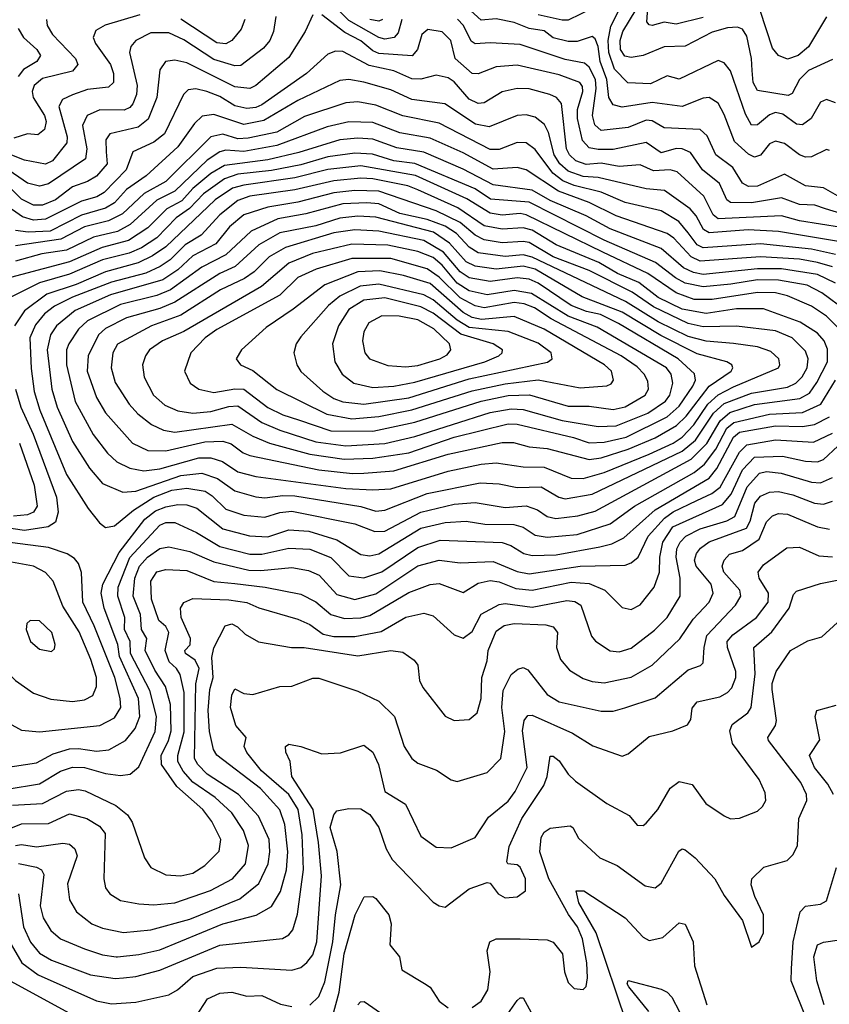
# Model space of a CAD drawing. Extents: x 1308313 to 1441400, y 959662 to 1036319.
# Tile 22 of 256: x 1338779 to 1341475, y 973207 to 976484. Entities that reach past the tile are written whole.
import ezdxf

# ---------------------------------------------------------------- set-up
doc = ezdxf.new("R2010")
doc.units = 0

msp = doc.modelspace()

# ---------------------------------------------------------------- linework, layer by layer
at = {"layer": '0CON10XD'}
for points in [[(1341055, 976491.7), (1340965, 976470), (1340925, 976475.7), (1340885, 976465.2), (1340875, 976466.8), (1340866.9, 976476.9), (1340874.7, 976585.4)], [(1341475, 976048.5), (1341465, 976051.8), (1341415, 976028.2), (1341395, 976026.4), (1341375, 976034.2), (1341325, 976072.1), (1341295, 976080.5), (1341275, 976070.9), (1341245, 976033.2), (1341225, 976026.4), (1341205, 976037), (1341159.2, 976079.2), (1341125, 976168.9), (1341105, 976206.2), (1341075, 976225.9), (1341055, 976223.6), (1340985, 976195.6), (1340885, 976209.3), (1340785, 976192.9), (1340755, 976201.1), (1340740, 976225), (1340733.4, 976285), (1340711.8, 976345), (1340704.9, 976395), (1340695, 976421.1), (1340685, 976428.4), (1340635, 976411.4), (1340605, 976411.6), (1340555, 976423.8), (1340525, 976446.8), (1340475, 976455.4), (1340425, 976475.2), (1340365, 976487.1), (1340315, 976482.3), (1340245, 976546)], [(1341495, 976207.7), (1341465, 976218.4), (1341445, 976209.6), (1341413.6, 976155), (1341385, 976134.7), (1341365, 976137.1), (1341319.5, 976169.5), (1341295, 976176), (1341275, 976167.8), (1341235, 976134.3), (1341215, 976133.4), (1341195, 976170), (1341145, 976314.5), (1341125, 976341.2), (1341105, 976348.9), (1340975, 976286.5), (1340935, 976297.8), (1340878.8, 976271.2), (1340803.9, 976273.9), (1340759.8, 976319.8), (1340739.9, 976375), (1340738.5, 976415), (1340747.2, 976462.8), (1340783.8, 976535)], [(1339631.4, 976495), (1339624.2, 976445), (1339611.4, 976415), (1339590.6, 976389.4), (1339515, 976331.6), (1339495, 976331.1), (1339425, 976352), (1339325, 976417.7), (1339275, 976440.9), (1339215, 976440.8), (1339165, 976415.3), (1339149.4, 976395), (1339144.2, 976375), (1339169.7, 976265), (1339168, 976235), (1339155.7, 976204.3), (1339145, 976191.7), (1339126.3, 976183.7), (1339046.1, 976183.9), (1339004, 976165), (1338987.5, 976132.5), (1339002.5, 976055), (1338998.3, 976021.7), (1338875, 975938.5), (1338845, 975929.8), (1338805, 975939.7), (1338637.8, 976055)], [(1339755, 976500.8), (1339729.4, 976445), (1339675, 976358.4), (1339565, 976265.2), (1339545, 976255.2), (1339495, 976260.8), (1339335, 976340.9), (1339295, 976350.2), (1339264.8, 976345.2), (1339245, 976318), (1339235.5, 976225), (1339206.3, 976153.7), (1339173.6, 976126.4), (1339079.2, 976105), (1339066, 976084), (1339066.9, 976045), (1339070, 976005), (1339035, 975964), (1339005, 975945.8), (1338955, 975928.4), (1338898.1, 975885), (1338855, 975867.1), (1338825, 975866.9), (1338785, 975886.9), (1338705, 975965.6)], [(1339179.2, 976500.8), (1339063.7, 976466.3), (1339032, 976448), (1339023.8, 976425), (1339031.1, 976405), (1339081.2, 976335), (1339091, 976305), (1339090.9, 976275), (1339075, 976260), (1339005, 976252.5), (1338954.6, 976234.6), (1338921.8, 976218.2), (1338909.3, 976195), (1338936.5, 976095), (1338935.8, 976074.2), (1338888.4, 976015), (1338865, 976003.3), (1338795, 976016.3), (1338725, 976045.1)], [(1341575, 975819.9), (1341462.3, 975855), (1341426.6, 975866.6), (1341375, 975869), (1341315, 975891), (1341215, 975874.7), (1341145, 975876.4), (1341132.8, 975885), (1341108.6, 975938.6), (1341052, 975985), (1341011.8, 976041.8), (1340985, 976054.8), (1340964.2, 976055.8), (1340915, 976041.1), (1340865, 976075.2), (1340755, 976052.8), (1340705, 976051.9), (1340675, 976057.9), (1340652.4, 976082.4), (1340635.6, 976155), (1340636, 976185), (1340653.4, 976245), (1340652.2, 976262.2), (1340644.1, 976275), (1340575, 976300.5), (1340435, 976332.6), (1340365, 976327.3), (1340305, 976304.2), (1340285, 976305.2), (1340228.4, 976355), (1340214.8, 976415), (1340185, 976444.2), (1340138.1, 976451.9), (1340118, 976435), (1340103.3, 976385), (1340085.8, 976364.2), (1339975, 976371.7), (1339955, 976380.3), (1339915, 976414.3), (1339861.7, 976441.7), (1339785, 976500.7)], [(1340050.8, 976485), (1340039.3, 976440.7), (1340026.1, 976425), (1339995, 976420), (1339975, 976424.6), (1339875, 976481.2), (1339841.1, 976515)], [(1340686.9, 976523.1), (1340605, 976483.1), (1340585, 976482.6), (1340505, 976500.9)], [(1341485, 976351.6), (1341405, 976314.8), (1341375.2, 976285), (1341351.2, 976238.8), (1341337.8, 976232.2), (1341235, 976248.2), (1341220.7, 976275), (1341217.9, 976315), (1341216, 976355), (1341199.8, 976429.8), (1341185, 976452.9), (1341169.3, 976459.2), (1341135, 976457.6), (1341085, 976442.9), (1340995, 976396), (1340925, 976394.1), (1340855, 976365.3), (1340815, 976358.3), (1340793.4, 976363.4), (1340779.2, 976385), (1340777.7, 976415), (1340787.1, 976445), (1340831.5, 976518.5)], [(1341465, 976493.5), (1341405.4, 976394.6), (1341370.8, 976365), (1341335, 976352.7), (1341305, 976365.4), (1341285, 976389.1), (1341244.3, 976515)], [(1338868, 976485), (1338870, 976465), (1338888.2, 976435), (1338964.7, 976355), (1338972.8, 976335), (1338955, 976312.9), (1338855, 976288.3), (1338826.8, 976265), (1338820, 976245), (1338823.5, 976225), (1338861.1, 976165), (1338867.2, 976145), (1338860.9, 976119.1), (1338839.4, 976100.6), (1338805, 976104.8), (1338759.7, 976090.3)], [(1339528.8, 976485), (1339516.6, 976453.4), (1339485, 976414.7), (1339465, 976404), (1339435, 976407.5), (1339315, 976485.7)], [(1339986.5, 976485), (1339975, 976479.7), (1339945, 976484.7)], [(1341525, 975884.9), (1341455, 975925.2), (1341395, 975931.5), (1341325, 975970), (1341235, 975929.8), (1341205, 975929), (1341185, 975940), (1341152.8, 975992.8), (1341097, 976035), (1341068.3, 976098.3), (1341045, 976118.8), (1340925, 976124.4), (1340885, 976147.3), (1340865, 976150), (1340805, 976125.2), (1340715.2, 976115.2), (1340694.3, 976134.3), (1340685.7, 976165), (1340698.5, 976255), (1340696.2, 976285), (1340675, 976326.7), (1340659.8, 976339.8), (1340595, 976351.5), (1340445, 976401.7), (1340345, 976407.1), (1340295, 976403.5), (1340282.5, 976412.5), (1340256.7, 976465), (1340236.4, 976486.4)], [(1338773.6, 976455), (1338791.4, 976425), (1338835.8, 976385), (1338848.2, 976365), (1338836, 976345), (1338791.8, 976318.2), (1338773.6, 976295)], [(1341515, 975793.2), (1341375, 975815.1), (1341315, 975831.6), (1341105, 975821.7), (1341087.9, 975835), (1341056.9, 975896.9), (1340967.7, 975977.7), (1340945, 975984.1), (1340889.1, 975980.9), (1340845, 976001), (1340775, 975996.1), (1340715, 976006.3), (1340665, 976002.5), (1340631, 976015), (1340610, 976035), (1340599.7, 976055), (1340582.4, 976205), (1340566.2, 976225), (1340544.4, 976235), (1340475, 976254.4), (1340435, 976255.6), (1340385, 976243.8), (1340325, 976207.3), (1340305, 976205.2), (1340275, 976219.8), (1340225, 976278.1), (1340205, 976290.7), (1340165, 976300), (1340115, 976286), (1340085, 976287.6), (1340024.4, 976314.4), (1339942.1, 976332.1), (1339855, 976378.4), (1339830.7, 976379.3), (1339805, 976369.7), (1339733.4, 976305), (1339585, 976201.3), (1339565, 976191.8), (1339535, 976188.3), (1339495, 976197.5), (1339445, 976229.2), (1339401.5, 976245), (1339365, 976254.8), (1339339.3, 976250.7), (1339324.1, 976235), (1339261.4, 976105), (1339225, 976076.7), (1339155.2, 976044.8), (1339133.5, 975985), (1339060.4, 975909.6), (1339035.8, 975894.2), (1338985, 975880.8), (1338865, 975820.7), (1338825, 975817.6), (1338788.1, 975828.1), (1338729.7, 975869.7)], [(1341505, 975745.6), (1341305, 975779.3), (1341204.9, 975785.1), (1341074.5, 975774.5), (1341055.9, 975785.9), (1341031.3, 975831.3), (1341010.9, 975855), (1340926.1, 975916.1), (1340865, 975921.3), (1340705, 975959.5), (1340655, 975962.4), (1340605, 975980.6), (1340577, 976005), (1340558, 976035), (1340539, 976109), (1340526.5, 976135), (1340495, 976160), (1340465, 976167.5), (1340435, 976165.7), (1340342.5, 976127.5), (1340296.5, 976136.5), (1340194.9, 976204.8), (1340085, 976219.2), (1340015, 976250.5), (1339925, 976276.5), (1339875, 976285.2), (1339845, 976281.7), (1339705, 976215.8), (1339591.6, 976148.4), (1339525, 976135.1), (1339425, 976169), (1339386.8, 976163.2), (1339360.6, 976139.4), (1339305, 976061.6), (1339199.6, 975965), (1339135, 975919.5), (1339095, 975874.6), (1339065, 975856.5), (1338985, 975833.6), (1338879.8, 975780.2), (1338807, 975777), (1338765, 975782.7)], [(1341495, 975702.4), (1341415, 975720.3), (1341245, 975738.4), (1341055, 975725.4), (1341035, 975735.2), (1341005.1, 975775), (1340973.1, 975813.1), (1340915, 975847.9), (1340795, 975876.1), (1340715, 975910), (1340625, 975932), (1340587.7, 975947.7), (1340553.6, 975973.6), (1340495, 976052.3), (1340465, 976074.8), (1340435, 976076), (1340375, 976052.8), (1340345, 976052.8), (1340175, 976139.7), (1340055, 976164.8), (1339965, 976199.7), (1339905, 976210.7), (1339865, 976208.1), (1339727.4, 976162.6), (1339635, 976109.9), (1339539.7, 976089.7), (1339505, 976088), (1339455, 976103.4), (1339415.8, 976094.2), (1339265, 975945.8), (1339193.8, 975906.2), (1339121.5, 975838.5), (1339075, 975815.1), (1338994.8, 975795.2), (1338916.3, 975753.7), (1338765, 975731.9)], [(1341485, 975661.3), (1341435, 975676.7), (1341375, 975687.8), (1341245, 975695.3), (1341045, 975680.1), (1341014.8, 975695), (1340956.8, 975756.8), (1340935, 975772.3), (1340765, 975832), (1340675.4, 975875.4), (1340573.2, 975913.2), (1340465.1, 975985.1), (1340435, 975991.9), (1340355, 975987), (1340255, 976041.1), (1340145, 976090.1), (1340045, 976107.6), (1339955, 976141.9), (1339875, 976144.2), (1339802.2, 976127.8), (1339635, 976065.1), (1339525, 976045.3), (1339465, 976049.8), (1339444.9, 976045.1), (1339403.3, 976016.7), (1339295, 975914.1), (1339235.8, 975884.2), (1339146.8, 975803.2), (1339105, 975779.5), (1339025, 975760.9), (1338995, 975746.4), (1338935, 975717.1), (1338852.5, 975705), (1338765, 975681.1)], [(1341495, 975607), (1341435, 975635.7), (1341315.1, 975655.1), (1341235.3, 975654.7), (1341055, 975636.3), (1341022.5, 975642.5), (1340988.5, 975658.5), (1340915, 975723.2), (1340745, 975787.9), (1340665, 975831.6), (1340545, 975882.6), (1340485, 975917), (1340355, 975934.4), (1340255, 975987.4), (1340125, 976043.9), (1340035, 976057.8), (1339955, 976086.4), (1339905, 976089.9), (1339845, 976084.3), (1339707.9, 976042.1), (1339605, 976018.2), (1339461, 975999), (1339415, 975972.3), (1339355, 975922.7), (1339318.3, 975881.7), (1339268.8, 975855), (1339205, 975791.2), (1339141, 975749), (1339053.7, 975726.3), (1338945, 975678.6), (1338696.7, 975613.3)], [(1341530.2, 975515), (1341449.5, 975575), (1341400.9, 975600.9), (1341305, 975617.3), (1341235, 975618.7), (1341146.4, 975603.6), (1341055, 975595.1), (1340995, 975607.4), (1340962, 975625), (1340896.2, 975676.2), (1340725, 975750.9), (1340475, 975876.6), (1340346.6, 975886.6), (1340295, 975921), (1340095, 976006.1), (1340024.9, 976015.1), (1339953.4, 976036.5), (1339895, 976040.5), (1339805, 976027.4), (1339715, 976001), (1339617, 975982.9), (1339505, 975970), (1339460.2, 975955), (1339391.3, 975905), (1339344.4, 975855.6), (1339300, 975825), (1339235, 975758), (1339184, 975725), (1339143.2, 975706.8), (1339055, 975684.9), (1338945, 975637), (1338845, 975608), (1338742.9, 975557.1)], [(1341506.1, 975456.1), (1341465, 975497.3), (1341415, 975531.1), (1341335.4, 975565), (1341295, 975575.1), (1341235, 975576.5), (1341085, 975553.2), (1341025, 975553.4), (1340965, 975575.6), (1340870, 975640), (1340721, 975711), (1340465.1, 975835.1), (1340445, 975839), (1340385, 975833.5), (1340345, 975839.9), (1340267.9, 975887.9), (1340096.2, 975966.2), (1339915, 975997.8), (1339805, 975985.9), (1339695, 975958.4), (1339525, 975933.9), (1339486.9, 975923.1), (1339429.8, 975885), (1339265, 975727.9), (1339221.1, 975698.9), (1339172.9, 975675), (1339065, 975645.1), (1338967, 975603), (1338869.2, 975570.8), (1338794.3, 975515.7), (1338761.3, 975465)], [(1339961, 974781), (1339995, 974781.8), (1340115, 974844.9), (1340225, 974871.7), (1340295, 974877.4), (1340395, 974860.1), (1340465.7, 974865.7), (1340502.8, 974852.8), (1340535, 974830.9), (1340564.2, 974824.2), (1340637.1, 974832.9), (1340695, 974848.3), (1341015, 975021.1), (1341066.6, 975073.4), (1341111.1, 975148.9), (1341143.5, 975176.5), (1341225, 975203.3), (1341376.8, 975223.2), (1341408.3, 975241.7), (1341433.3, 975276.7), (1341468.6, 975345), (1341468, 975388), (1341457.4, 975415), (1341435, 975441.4), (1341377.9, 975477.9), (1341255, 975522.2), (1341165, 975522.1), (1341065, 975506.9), (1340985, 975521.2), (1340905, 975559.9), (1340839.9, 975609.9), (1340769.8, 975639.8), (1340706.7, 975676.7), (1340565.3, 975735), (1340485, 975783.6), (1340455, 975791.9), (1340385, 975787.4), (1340325, 975798), (1340238, 975858), (1340105, 975917.7), (1340071.5, 975931.5), (1339954.9, 975954.9), (1339915, 975956.9), (1339825, 975948.1), (1339695, 975917.8), (1339545, 975896.6), (1339505, 975883), (1339444.8, 975835), (1339383.2, 975766.8), (1339330.3, 975735), (1339279.7, 975685), (1339247.1, 975662.9), (1339199.3, 975640.7), (1339085, 975610.5), (1338955, 975560.5), (1338895, 975531), (1338861, 975505), (1338831.1, 975468.9), (1338812.7, 975425), (1338816.8, 975323.2), (1338827.3, 975247.3), (1338845.8, 975185), (1338935, 974970.4), (1339007.1, 974857.1), (1339045, 974809.4), (1339065, 974794.4), (1339095, 974799.6), (1339158, 974852), (1339225, 974895.3), (1339285, 974917.8), (1339335, 974924.9), (1339396.1, 974915), (1339419.9, 974899.9), (1339465.1, 974855.1), (1339525.4, 974835.4), (1339595, 974828.4), (1339645, 974844), (1339685, 974848.5), (1339895, 974806.2), (1339961, 974781)], [(1339965, 974848.3), (1339995, 974852.3), (1340135, 974907.7), (1340312.2, 974942.2), (1340375, 974939.5), (1340435, 974927.7), (1340515, 974929.3), (1340573.8, 974895), (1340595, 974889.3), (1340685, 974905.1), (1340985, 975048.4), (1341028.5, 975085), (1341089.1, 975175), (1341125, 975206.3), (1341215, 975240.9), (1341335, 975261.7), (1341362.6, 975275), (1341384.5, 975295.5), (1341401, 975325), (1341404.5, 975355), (1341395, 975381.3), (1341350.6, 975425), (1341295, 975449.1), (1341165, 975464.5), (1341055, 975461.8), (1341005, 975472.6), (1340889.1, 975529.1), (1340817.8, 975577.8), (1340675, 975649.5), (1340555, 975695.3), (1340475, 975742.2), (1340455, 975746), (1340385, 975741.2), (1340325, 975751.5), (1340295, 975766.8), (1340245, 975809.7), (1340165, 975848.7), (1339975, 975913.5), (1339894.5, 975915.5), (1339825, 975907.9), (1339705, 975877.3), (1339605, 975860.6), (1339525.4, 975835), (1339477.5, 975795), (1339432.1, 975737.9), (1339355, 975697.9), (1339305, 975652), (1339255, 975618.6), (1339081.4, 975568.6), (1338963.8, 975516.2), (1338901.1, 975465), (1338881.5, 975435), (1338870.4, 975385), (1338885.5, 975255), (1338903.9, 975195), (1338955, 975080), (1339011.8, 974991.8), (1339055, 974940.9), (1339122, 974912), (1339165, 974915.2), (1339315, 974967.3), (1339385, 974975.1), (1339437.4, 974957.4), (1339495, 974916.5), (1339565, 974895.9), (1339595, 974892.5), (1339655, 974900.7), (1339695, 974899.1), (1339914.4, 974864.4), (1339965, 974848.3)], [(1339955, 974919.2), (1340015, 974923.3), (1340205, 974981.4), (1340314.9, 975005.1), (1340365, 975009.5), (1340455.5, 974995.5), (1340525, 974994.5), (1340615, 974958.4), (1340655, 974957.3), (1340725, 974977.3), (1340875, 975038.2), (1340955.1, 975074.9), (1340984.2, 975095), (1341023.7, 975136.3), (1341070.3, 975205), (1341105, 975235.4), (1341155, 975262.2), (1341305.3, 975325), (1341310, 975335), (1341306.4, 975355), (1341280.3, 975380.3), (1341234.9, 975394.9), (1341155, 975406.2), (1341065, 975414.6), (1341005, 975430), (1340905, 975479.2), (1340795.8, 975545.8), (1340485, 975694.2), (1340455, 975701.8), (1340395, 975696.6), (1340305, 975708.2), (1340275, 975726.8), (1340233.1, 975773.1), (1340195, 975797), (1340135, 975819.8), (1340045, 975839.3), (1339975, 975871.2), (1339935, 975875.3), (1339855, 975871.3), (1339731.8, 975838.2), (1339638.2, 975821.8), (1339549.6, 975780.4), (1339465, 975702), (1339385, 975661), (1339281.3, 975585), (1339235, 975566.2), (1339115, 975536.3), (1339005, 975481.7), (1338975, 975454.7), (1338941.9, 975405), (1338935.2, 975385), (1338934.2, 975335), (1338963.9, 975213.9), (1339023.8, 975103.8), (1339071.6, 975041.6), (1339102.2, 975012.2), (1339145, 974991.5), (1339192.5, 974982.5), (1339245, 974989.7), (1339375, 975026.1), (1339415, 975026.4), (1339454.1, 975014.1), (1339505, 974979), (1339565, 974963.5), (1339865, 974923.8), (1339955, 974919.2)], [(1339886.4, 974973.6), (1339925, 974974.9), (1340025, 974982.2), (1340205, 975038.1), (1340385, 975077.4), (1340422.9, 975077.1), (1340475, 975063), (1340535, 975056.6), (1340675, 975020), (1340715, 975025.9), (1340805, 975054.5), (1340895, 975092), (1340966.1, 975133.9), (1340997.6, 975165), (1341075, 975264.5), (1341147.5, 975315), (1341153.8, 975325), (1341149.5, 975335), (1341133.3, 975345), (1341035, 975371.9), (1340913.5, 975433.5), (1340785, 975510.5), (1340652, 975562), (1340495, 975654.5), (1340455, 975663.8), (1340365, 975653.9), (1340295, 975663.5), (1340265, 975678), (1340210.3, 975740.3), (1340156.7, 975776.7), (1339965, 975826.7), (1339905, 975830.9), (1339845, 975824), (1339765, 975797.8), (1339645.5, 975774.5), (1339575.6, 975735), (1339496.6, 975663.4), (1339445, 975640.1), (1339295, 975544.4), (1339245, 975523.5), (1339135, 975492.1), (1339065, 975456.5), (1339040.8, 975435), (1339006.8, 975365), (1339003.5, 975315), (1339035, 975227.3), (1339065, 975175.4), (1339154, 975075), (1339205, 975050), (1339265, 975049.1), (1339395, 975079.1), (1339455, 975081.2), (1339482.6, 975072.6), (1339522.6, 975042.6), (1339545, 975033.8), (1339775, 974985.8), (1339886.4, 974973.6)], [(1339858.8, 975021.2), (1339955, 975024.9), (1340075, 975042.7), (1340225, 975095.1), (1340405, 975138.9), (1340435, 975137.5), (1340623.3, 975093.3), (1340675, 975075.8), (1340725, 975077.6), (1340798.6, 975095), (1340935, 975162.3), (1340975, 975197.8), (1341019.6, 975265), (1341029.5, 975285), (1341026, 975306), (1340971.6, 975355), (1340772.7, 975472.7), (1340712.7, 975502.7), (1340666.5, 975513.5), (1340615, 975532.8), (1340505, 975607.2), (1340475, 975620.5), (1340435, 975625.5), (1340345, 975613.3), (1340275, 975625.3), (1340245, 975644.9), (1340190.3, 975710.3), (1340125, 975749.5), (1339975, 975780.6), (1339895, 975784.9), (1339825, 975774.6), (1339663.6, 975726.4), (1339609.8, 975695), (1339559.3, 975645), (1339527.4, 975622.6), (1339447.9, 975585), (1339315, 975501.2), (1339218.2, 975465), (1339105, 975404), (1339089.4, 975375), (1339083.9, 975325), (1339096.5, 975276.5), (1339143.8, 975205), (1339172.2, 975172.2), (1339217.3, 975137.3), (1339258, 975118), (1339295, 975111.4), (1339485, 975138.4), (1339555, 975097.8), (1339610.4, 975075), (1339745, 975037.7), (1339858.8, 975021.2)], [(1339865, 975065.6), (1339995, 975074.2), (1340095, 975097.3), (1340345, 975177.3), (1340415, 975189.3), (1340455, 975186.9), (1340585, 975150.5), (1340705, 975129.9), (1340765, 975132.1), (1340870.2, 975175), (1340929.3, 975215), (1340943.8, 975235), (1340953.7, 975275), (1340947.5, 975305), (1340932.7, 975325), (1340701.2, 975461.2), (1340605, 975497.9), (1340482.9, 975572.9), (1340425, 975582.9), (1340335, 975568.5), (1340275, 975582), (1340235, 975607.1), (1340185, 975667.4), (1340155, 975692.3), (1340105, 975712.8), (1340005, 975733.5), (1339885, 975737.1), (1339753.7, 975706.3), (1339675.5, 975674.5), (1339584.1, 975595.9), (1339325, 975446.5), (1339254.6, 975415), (1339211.3, 975385), (1339197.2, 975365), (1339188.2, 975335), (1339193.2, 975295), (1339224.7, 975235), (1339261.7, 975201.7), (1339305, 975182.8), (1339355.2, 975175.2), (1339415, 975180.1), (1339475, 975196.8), (1339505, 975198.9), (1339585, 975143.7), (1339645, 975117.6), (1339765, 975079.2), (1339865, 975065.6)], [(1339955, 975114.2), (1340094.5, 975144.5), (1340315, 975214.9), (1340405, 975233.2), (1340475.9, 975235.9), (1340605, 975197.6), (1340675, 975198.2), (1340755, 975186.6), (1340795, 975196.2), (1340861.1, 975235), (1340872.9, 975255), (1340870.8, 975280.8), (1340858.6, 975305), (1340835, 975328.8), (1340781.1, 975365), (1340548.2, 975488.2), (1340492.7, 975525), (1340458.7, 975538.7), (1340425, 975542.9), (1340325.1, 975525.1), (1340295, 975531.5), (1340245, 975558.1), (1340175, 975627.4), (1340135, 975655.4), (1340015, 975689.4), (1339885, 975689.8), (1339765.5, 975654.5), (1339705, 975626.2), (1339645, 975566.9), (1339435, 975452.9), (1339396.9, 975425), (1339348.9, 975375), (1339327.5, 975315), (1339346.5, 975275), (1339375.7, 975255), (1339425, 975243.7), (1339495, 975256), (1339525, 975254.8), (1339605, 975193.5), (1339655, 975169.3), (1339707.3, 975152.7), (1339815, 975115.4), (1339955, 975114.2)], [(1339885, 975156), (1339975, 975163.2), (1340084.4, 975185.6), (1340285, 975249.5), (1340395, 975272.5), (1340505, 975285.1), (1340645, 975259), (1340733.9, 975266.1), (1340748.1, 975271.9), (1340756, 975285), (1340749.5, 975315), (1340726.5, 975335), (1340525, 975454.2), (1340425, 975496.8), (1340316.3, 975486.3), (1340285, 975492.7), (1340255, 975510.1), (1340145, 975606), (1340057.3, 975632.7), (1339978, 975648), (1339905, 975645.1), (1339795, 975601.7), (1339689.7, 975520.3), (1339599.9, 975460.1), (1339517.5, 975385), (1339500, 975355), (1339514.2, 975335), (1339555, 975317.2), (1339635, 975253.5), (1339801.3, 975171.3), (1339885, 975156)], [(1339925, 975204.6), (1340074, 975226), (1340275, 975288.7), (1340536.1, 975343.9), (1340552.1, 975355), (1340548, 975375), (1340505, 975407.2), (1340405, 975446.9), (1340275, 975459.7), (1340235, 975483.9), (1340155, 975551.9), (1340125, 975568.5), (1339975, 975604.5), (1339912.6, 975597.4), (1339845, 975563.9), (1339807.3, 975532.7), (1339715, 975428.5), (1339699.4, 975405), (1339691.1, 975375), (1339701.2, 975335), (1339715, 975312.9), (1339787.7, 975247.7), (1339825, 975223.3), (1339855, 975212.4), (1339925, 975204.6)], [(1339955, 975260.3), (1340025, 975264.6), (1340095, 975277.6), (1340327.1, 975345), (1340373.8, 975365), (1340385.5, 975375), (1340386.7, 975385), (1340355.5, 975405), (1340247.7, 975437.7), (1340155, 975507.9), (1340115, 975529.1), (1339995, 975558.3), (1339925, 975551), (1339875, 975519.8), (1339840, 975465), (1339820, 975405), (1339828.4, 975345), (1339852.2, 975305), (1339891.1, 975275), (1339955, 975260.3)], [(1340065, 975328.9), (1340105, 975333.2), (1340178.2, 975355), (1340201.6, 975368.4), (1340214.7, 975385), (1340209.5, 975405), (1340158, 975455), (1340105, 975485.7), (1340042, 975498), (1339985, 975499), (1339941.1, 975475), (1339924.7, 975445), (1339920, 975415), (1339927.5, 975375), (1339943.6, 975355), (1340005, 975333.3), (1340065, 975328.9)], [(1338725, 973993.8), (1338835, 974010.6), (1338889.8, 974040.2), (1338945, 974057), (1338975, 974058.7), (1339035, 974049.8), (1339075.9, 974054.1), (1339131.6, 974085), (1339163, 974125), (1339178.4, 974165), (1339174.5, 974225), (1339111.4, 974365), (1339105.3, 974405), (1339060.1, 974525), (1339049.6, 974575), (1339056.2, 974605), (1339109.6, 974710.4), (1339195, 974822.3), (1339231, 974849), (1339265, 974863), (1339305, 974870.9), (1339335, 974869), (1339368.5, 974858.5), (1339455, 974789.2), (1339544.1, 974765.9), (1339605, 974763.1), (1339675, 974786.7), (1339741.9, 974781.9), (1339835, 974753.3), (1339915, 974704.2), (1339945, 974699.4), (1339975, 974705.9), (1340115, 974791.4), (1340195, 974810.3), (1340265, 974814.8), (1340327.5, 974805), (1340424.3, 974804.3), (1340455, 974794.8), (1340495, 974768.9), (1340535, 974762), (1340635, 974771), (1340745, 974806.5), (1340826.2, 974865), (1341025, 974977.2), (1341059, 975005), (1341096.3, 975055), (1341133, 975125), (1341156.7, 975143.3), (1341275, 975171.5), (1341385, 975177), (1341445.8, 975204.2), (1341495.5, 975285)], [(1338765.1, 975255), (1338782.1, 975195), (1338823.6, 975105), (1338901.3, 974895), (1338906.8, 974845), (1338898, 974812), (1338873.3, 974796.7), (1338795, 974783.7), (1338665, 974802.6)], [(1338737.3, 973922.7), (1338845, 973941), (1338915, 973982.9), (1338955, 973995.8), (1338995, 973995.2), (1339065, 973975.2), (1339115, 973968.1), (1339146.5, 973973.5), (1339175, 973997.3), (1339229.7, 974115), (1339234.6, 974165), (1339212, 974252), (1339148.3, 974375), (1339146.3, 974415), (1339127.3, 974455), (1339129.1, 974495), (1339105.9, 974565), (1339106.9, 974595), (1339145.4, 974694.6), (1339245, 974802.3), (1339265, 974810.7), (1339295, 974810.2), (1339367.2, 974777.2), (1339445, 974730.3), (1339545, 974705.1), (1339585, 974705.1), (1339675, 974725.5), (1339745, 974721.6), (1339815, 974694.4), (1339875, 974633.5), (1339925, 974626.4), (1339985, 974646.1), (1340105, 974727.2), (1340178.4, 974751.6), (1340385, 974744.5), (1340414.6, 974734.6), (1340457.3, 974707.3), (1340485, 974701.1), (1340565, 974702.6), (1340710.8, 974729.2), (1340750.2, 974739.8), (1340790.4, 974759.6), (1340895, 974853.2), (1341075, 974958.4), (1341099.6, 974990.4), (1341155, 975094.8), (1341175, 975111.3), (1341295, 975132.3), (1341385, 975130), (1341425, 975137.2), (1341475, 975162)], [(1339315, 973634.8), (1339355, 973643.8), (1339395, 973669.2), (1339442.9, 973717.1), (1339448.2, 973755), (1339418.6, 973815), (1339389, 973855), (1339302, 973932), (1339250.8, 974005), (1339249.5, 974035), (1339274.6, 974085), (1339283, 974117), (1339281.1, 974205), (1339264, 974265), (1339229, 974319), (1339197, 974385), (1339202.2, 974425), (1339184.4, 974455), (1339180.6, 974505), (1339157.2, 974565), (1339162.3, 974625), (1339178, 974665), (1339204.1, 974695), (1339245, 974723.7), (1339275, 974729.8), (1339345, 974714.5), (1339425, 974679.3), (1339541.7, 974651.7), (1339581.3, 974651.3), (1339685, 974660.5), (1339740.7, 974650.7), (1339776.5, 974635), (1339835, 974571.5), (1339895, 974554.8), (1339965, 974573), (1340105, 974666.5), (1340175, 974685.8), (1340245.9, 974675.9), (1340355, 974680.5), (1340435, 974647.3), (1340475, 974639.4), (1340645, 974665.4), (1340795, 974669.2), (1340815, 974675.9), (1340838.4, 974695), (1340871.8, 974765), (1340925.4, 974825), (1340955, 974845.7), (1341033.9, 974883.9), (1341082.9, 974907.1), (1341111.3, 974928.7), (1341175, 975045.2), (1341200.4, 975069.6), (1341295, 975086.4), (1341421.6, 975078.4), (1341485, 975107.8)], [(1338777.7, 975075), (1338826.6, 974935), (1338836.8, 974865), (1338824.4, 974845.6), (1338805, 974835.8), (1338758.7, 974831.3)], [(1339225, 973537.7), (1339295, 973544.4), (1339414.3, 973585.7), (1339487.6, 973625), (1339530.6, 973675), (1339540.6, 973735), (1339523.5, 973785), (1339485, 973844.3), (1339430.2, 973895), (1339355, 973946.8), (1339323, 973983), (1339305.4, 974015), (1339305.1, 974035), (1339326.1, 974113.9), (1339326.3, 974245), (1339312.8, 974305), (1339301.3, 974325), (1339276.8, 974346.8), (1339263.5, 974385), (1339275.2, 974445), (1339265.2, 974465), (1339242, 974485), (1339218.2, 974555), (1339215.5, 974615), (1339235, 974646), (1339265, 974654.4), (1339335, 974651), (1339425, 974614.8), (1339495, 974607.3), (1339596, 974596), (1339715, 974572.6), (1339765, 974547.1), (1339815, 974504.8), (1339860.7, 974490.7), (1339915, 974493.4), (1339945, 974501.6), (1340075, 974578), (1340145, 974604.8), (1340175, 974607.5), (1340255, 974578.2), (1340305, 974608.3), (1340345, 974618.2), (1340375, 974612.9), (1340430.9, 974590.9), (1340485, 974585.4), (1340615, 974612.2), (1340675, 974607.7), (1340727.5, 974585), (1340785, 974527.5), (1340815, 974521.1), (1340845, 974536.7), (1340891.9, 974595), (1340909, 974645), (1340910.6, 974695), (1340920.7, 974745), (1340954, 974796), (1341119.4, 974870.6), (1341147.8, 974905), (1341185, 974986), (1341225, 975027.7), (1341318.5, 975031.5), (1341395, 975014.5), (1341435, 975012.3), (1341455, 975020.2), (1341503.3, 975065)], [(1339125, 973445.7), (1339215, 973454.4), (1339345, 973490.3), (1339512.1, 973557.9), (1339575, 973608.8), (1339606.1, 973675), (1339611.8, 973715), (1339609.2, 973755), (1339573.7, 973833.7), (1339507.1, 973905), (1339403.5, 973973.5), (1339372.4, 974005), (1339361.2, 974025), (1339365.8, 974274.2), (1339376.8, 974325), (1339363, 974353), (1339331.2, 974375), (1339328.8, 974385), (1339346.4, 974403.6), (1339347.9, 974425), (1339316.1, 974495), (1339314.6, 974525), (1339325.9, 974544.1), (1339355, 974557.5), (1339475, 974553.7), (1339534.6, 974544.6), (1339575, 974526.5), (1339705, 974488.7), (1339745, 974470.7), (1339788.9, 974438.9), (1339825, 974430.7), (1339895, 974431.4), (1339981.9, 974448.1), (1340065, 974495.2), (1340125, 974508.8), (1340155, 974500), (1340225, 974436.5), (1340255, 974425.4), (1340285, 974447.7), (1340314.9, 974505.1), (1340375, 974537.4), (1340395, 974541), (1340485, 974528.6), (1340600.8, 974550.8), (1340627.5, 974547.5), (1340646.7, 974535), (1340682.3, 974432.3), (1340696.2, 974416.2), (1340745, 974383.2), (1340775, 974380.6), (1340815, 974392.6), (1340892.5, 974452.5), (1340934.2, 974495), (1340977.7, 974565), (1340977.9, 974625), (1340964.3, 974695.7), (1340967.4, 974722.6), (1340977.5, 974745), (1340996.9, 974765), (1341045, 974789.9), (1341133.6, 974816.4), (1341159.7, 974830.3), (1341200.6, 974929.4), (1341242.1, 974975), (1341265, 974980), (1341314.4, 974974.4), (1341415, 974944.5), (1341445, 974942.3), (1341485, 974960)], [(1339105, 973364.8), (1339175, 973372.3), (1339245, 973387.9), (1339455, 973474.5), (1339566, 973504), (1339617.5, 973532.5), (1339647.1, 973582.9), (1339666.9, 973655), (1339671.2, 973715), (1339661.2, 973805), (1339645, 973854.6), (1339580.7, 973925), (1339435, 974035.8), (1339424.6, 974054.6), (1339410.7, 974115), (1339406.6, 974185), (1339411.7, 974255), (1339423.1, 974295), (1339418.7, 974361.3), (1339425, 974393.3), (1339462.7, 974467.3), (1339485, 974473.5), (1339503.5, 974463.5), (1339529.5, 974439.5), (1339573.9, 974413.9), (1339684.2, 974394.2), (1339725.8, 974394.2), (1339905, 974366.8), (1340015, 974384.7), (1340055, 974379.5), (1340092.4, 974352.4), (1340105, 974335.8), (1340110, 974285), (1340121.5, 974261.5), (1340195, 974165.8), (1340225, 974151.5), (1340275, 974155.5), (1340302.5, 974177.5), (1340314.8, 974225), (1340317.5, 974295), (1340335, 974350), (1340338.6, 974385), (1340365, 974449.2), (1340391.6, 974468.4), (1340425, 974474), (1340530.6, 974470.6), (1340555, 974463.6), (1340569.1, 974445), (1340566.6, 974395), (1340579.6, 974355), (1340609.7, 974319.7), (1340655, 974291.9), (1340685, 974281.4), (1340725, 974277.3), (1340814.5, 974295.5), (1340884.2, 974335.8), (1340976.5, 974423.5), (1341021, 974489), (1341074.3, 974545), (1341087.3, 974575), (1341081.3, 974605), (1341031.2, 974665), (1341026.2, 974685), (1341032.3, 974707.7), (1341045.2, 974725), (1341074.1, 974745.9), (1341198.3, 974791.7), (1341211.5, 974815), (1341226.2, 974875), (1341245, 974898.3), (1341275, 974911.7), (1341305, 974913.5), (1341353, 974903), (1341425, 974875.5), (1341455, 974872), (1341485, 974881.9)], [(1339097.1, 973292.9), (1339125, 973294.8), (1339165, 973299), (1339245, 973320.2), (1339445, 973403.7), (1339654.2, 973425.8), (1339675, 973437.7), (1339688.8, 973455), (1339703.5, 973506.5), (1339723.8, 973656.2), (1339719.1, 973770.9), (1339705.7, 973855), (1339674.9, 973905), (1339584.1, 973984.1), (1339535.3, 974045), (1339526.5, 974065), (1339532.9, 974095), (1339498.4, 974135), (1339480.6, 974195), (1339485, 974236), (1339495, 974256.5), (1339525, 974241.1), (1339555, 974238.3), (1339645.5, 974264.5), (1339685, 974265.5), (1339755, 974292.3), (1339775, 974292.7), (1339905, 974249.6), (1339975, 974216.1), (1340026.6, 974165), (1340058.8, 974065), (1340085, 974025.6), (1340105, 974009.1), (1340166.4, 973986.4), (1340215, 973954.3), (1340235, 973948.6), (1340335, 973978.2), (1340380.8, 974025), (1340394.5, 974115), (1340384, 974195), (1340388.1, 974251.9), (1340415.3, 974304.7), (1340437.5, 974322.5), (1340455, 974327.5), (1340470.4, 974320.4), (1340535, 974238), (1340575, 974213.8), (1340715, 974182.6), (1340755, 974182.9), (1340793.6, 974193.6), (1340895, 974227.6), (1341005, 974320), (1341045.4, 974334.6), (1341055, 974344), (1341057.4, 974395), (1341066.7, 974435), (1341161.9, 974535), (1341180.2, 974565), (1341177, 974585), (1341123.4, 974645), (1341117.6, 974665), (1341124, 974685), (1341142.7, 974705), (1341185, 974717.5), (1341241.3, 974755), (1341265, 974812.5), (1341285, 974832.6), (1341305, 974840.2), (1341335, 974838.9), (1341435, 974796.8), (1341475, 974788.4)], [(1338845, 974114.2), (1339045.2, 974134.8), (1339095, 974160), (1339115.2, 974194.8), (1339113.9, 974225), (1339095.5, 974295), (1339026.9, 974466.9), (1338989.2, 974545), (1338984.4, 974644.4), (1338974.3, 974674.3), (1338961.2, 974691.2), (1338936.9, 974706.9), (1338875, 974727.6), (1338685, 974751.4)], [(1339085, 973208.3), (1339165, 973213.9), (1339275, 973238.2), (1339304.4, 973255.6), (1339355, 973300), (1339435, 973326.8), (1339515, 973331), (1339685, 973320.4), (1339715, 973329.6), (1339735, 973346.4), (1339755, 973371.8), (1339768.7, 973415), (1339783.2, 973635), (1339774.2, 973745), (1339756.1, 973855), (1339685.4, 973965), (1339679.1, 974015), (1339665, 974045.8), (1339664, 974065), (1339675, 974072.9), (1339715.2, 974065.2), (1339785, 974040.6), (1339846.5, 974043.5), (1339925, 974070), (1339955, 974045.7), (1339973.4, 974005), (1339995, 973915.6), (1340063.1, 973873.1), (1340115, 973767.1), (1340165, 973730), (1340215, 973728.2), (1340295, 973762.7), (1340340, 973830), (1340405, 973883.6), (1340428.9, 973915), (1340468.2, 973995), (1340453.1, 974116.9), (1340458.1, 974151.9), (1340471.2, 974168.8), (1340485, 974169.2), (1340619.5, 974109.5), (1340687.7, 974067.7), (1340785, 974033.3), (1340805, 974040.6), (1340875, 974097.9), (1340953.3, 974116.7), (1341002.4, 974137.6), (1341013.6, 974155), (1341017.6, 974192.4), (1341035, 974213.8), (1341109.6, 974230.4), (1341135.4, 974244.6), (1341149.7, 974260.3), (1341163.1, 974295), (1341163.7, 974315), (1341135.5, 974395), (1341134.5, 974415), (1341153, 974437), (1341231.9, 974495), (1341271.2, 974545), (1341272.4, 974575), (1341241.2, 974625), (1341238.1, 974645), (1341255, 974670.3), (1341333.1, 974726.9), (1341375, 974728.6), (1341439.3, 974699.3), (1341485, 974696.3)], [(1338955, 974214.8), (1338995, 974220), (1339021.8, 974235), (1339034.7, 974265), (1339034.3, 974295), (1339015.8, 974355), (1338976.6, 974446.6), (1338922.5, 974532.5), (1338890.6, 974615), (1338864.4, 974644.4), (1338825, 974665.2), (1338726.9, 974683.1), (1338695, 974676.1), (1338671.8, 974645), (1338661.3, 974595), (1338668.9, 974415), (1338685.9, 974365), (1338764.4, 974284.4), (1338825, 974242.5), (1338882.3, 974222.3), (1338955, 974214.8)], [(1339745, 973204.6), (1339775, 973232.9), (1339795, 973281.4), (1339821.5, 973415), (1339829.9, 973505), (1339847.7, 973605), (1339836, 973716), (1339812.6, 973795), (1339825, 973837.5), (1339835, 973850.6), (1339875, 973858.5), (1339915, 973857.8), (1339945, 973838.8), (1339975, 973795.8), (1339998.9, 973725), (1340019.2, 973689.2), (1340155, 973547.1), (1340175, 973534.2), (1340195, 973530.8), (1340275, 973591.8), (1340335, 973611.9), (1340345, 973610), (1340371.9, 973575), (1340395, 973561.8), (1340435.3, 973564.7), (1340463.5, 973585), (1340463.3, 973625), (1340445, 973663.1), (1340435, 973670.9), (1340404.5, 973674.5), (1340401.2, 973681.2), (1340408.2, 973731.8), (1340450.4, 973825), (1340524.4, 973935), (1340535.6, 973965), (1340545, 974032.9), (1340555, 974032.7), (1340575, 974017.5), (1340605, 973972.7), (1340629.6, 973949.6), (1340733.3, 973875), (1340808, 973835), (1340835, 973802.9), (1340855, 973801.9), (1340865, 973810), (1340903.8, 973855), (1340945, 973926.7), (1340975, 973949.1), (1341018.2, 973938.2), (1341063.3, 973875), (1341125, 973834.2), (1341145, 973824.3), (1341175, 973826.7), (1341235, 973850), (1341252.1, 973865), (1341262.7, 973885), (1341260.5, 973910.5), (1341241.5, 973955), (1341152.7, 974075), (1341143, 974117), (1341151.5, 974138.5), (1341203.3, 974176.7), (1341214, 974195), (1341227.5, 974307.5), (1341222.9, 974395), (1341283, 974447), (1341340.8, 974525), (1341355, 974570.6), (1341365, 974582.3), (1341445, 974608), (1341551.7, 974628.3)], [(1338885, 974380.8), (1338895, 974390), (1338897.3, 974405), (1338885.4, 974445), (1338845, 974483.3), (1338813.8, 974485), (1338803.1, 974475), (1338800, 974455), (1338814.4, 974415), (1338845, 974388.9), (1338885, 974380.8)], [(1340285, 973196.8), (1340315, 973217.3), (1340337.6, 973255), (1340345.3, 973315), (1340335.4, 973385), (1340344.7, 973415.3), (1340365.4, 973424.6), (1340445.3, 973425.3), (1340535, 973421.5), (1340555, 973413.3), (1340586.5, 973375), (1340592.5, 973315), (1340605, 973280), (1340625, 973260), (1340655, 973256), (1340665, 973266.7), (1340668.9, 973295), (1340667.4, 973345), (1340653.3, 973425), (1340636, 973465), (1340606.2, 973506.2), (1340540.8, 973625), (1340510.6, 973715), (1340515, 973761.9), (1340525, 973779.5), (1340545, 973793.1), (1340611.2, 973801.2), (1340620.4, 973795), (1340639.8, 973759.8), (1340710.4, 973695), (1340768.5, 973668.5), (1340861.5, 973601.5), (1340895, 973594.4), (1340915, 973610), (1340973, 973717), (1340985, 973724.4), (1340995, 973721.1), (1341028.2, 973695), (1341093.5, 973625), (1341125, 973568.8), (1341185.5, 973485.5), (1341215, 973397.5), (1341241.2, 973415), (1341255.6, 973445), (1341255.6, 973505), (1341226.1, 973566.1), (1341214.5, 973605), (1341216.4, 973625), (1341256.5, 973663.5), (1341333.9, 973686.1), (1341354, 973706), (1341368.5, 973735), (1341372.9, 973825), (1341400.2, 973885), (1341398.9, 973905), (1341380.2, 973945), (1341272.5, 974085), (1341270, 974095), (1341295.2, 974134.8), (1341298.8, 974151.2), (1341284.8, 974255.2), (1341284.8, 974275), (1341297.5, 974315), (1341345, 974384.3), (1341403, 974417), (1341449.7, 974430.3), (1341502.1, 974477.9)], [(1341488.5, 973905), (1341470, 973940), (1341425.7, 973995), (1341408.7, 974035), (1341442.5, 974087.5), (1341427.6, 974165), (1341433.3, 974185), (1341497.3, 974202.7)], [(1338743.1, 974143.1), (1338785, 974120), (1338845, 974114.2)], [(1338755, 973870.1), (1338855, 973875.2), (1338935, 973916), (1338975, 973922), (1338997, 973917), (1339098.6, 973868.6), (1339137.5, 973837.5), (1339153.4, 973813.4), (1339194.7, 973694.7), (1339215, 973662.5), (1339265, 973638.2), (1339315, 973634.8)], [(1338725, 973782.8), (1338785, 973807.7), (1338875, 973808.5), (1338945, 973840.6), (1339002.5, 973825), (1339045, 973799.7), (1339063.2, 973775), (1339058.9, 973625), (1339064.5, 973595), (1339078.9, 973575), (1339115, 973552), (1339175, 973541.6), (1339225, 973537.7)], [(1338765, 973735.8), (1338785, 973739), (1338835, 973731.2), (1338923, 973743), (1338945, 973740.4), (1338962.9, 973725), (1338970.6, 973700.6), (1338937.7, 973607.7), (1338944.2, 973555), (1338968.2, 973515), (1339019.5, 973475), (1339055, 973460.2), (1339125, 973445.7)], [(1338775, 973675.1), (1338835, 973663.8), (1338851.5, 973655), (1338859.5, 973639.5), (1338846.8, 973535), (1338857.5, 973495), (1338882.3, 973452.3), (1338915, 973425.2), (1338995, 973391.7), (1339055, 973371.2), (1339100, 973365), (1339105, 973364.8)], [(1341400, 973155), (1341347.9, 973285), (1341348.6, 973325), (1341354.4, 973414.4), (1341377.8, 973515), (1341395, 973533.8), (1341445, 973540.8), (1341465, 973551.1), (1341498, 973662)], [(1340799.8, 973145), (1340698.2, 973445), (1340640.8, 973545), (1340631.4, 973585), (1340657.1, 973585), (1340795, 973494.6), (1340855, 973430.4), (1340875, 973419.2), (1340920.6, 973429.4), (1340975, 973478.1), (1340995, 973474.2), (1341021.3, 973415), (1341026, 973335), (1341066.9, 973205)], [(1338774.4, 973574.4), (1338791, 973465), (1338815, 973414.1), (1338845, 973377.4), (1338885, 973354), (1339015, 973304.8), (1339097.1, 973292.9)], [(1339817.5, 973152.5), (1339843, 973247), (1339859.3, 973375), (1339895.7, 973505), (1339925.6, 973564.4), (1339955, 973565.6), (1339965, 973559.4), (1340007.8, 973505), (1340015.4, 973475), (1340011.3, 973405), (1340042.9, 973365), (1340051.7, 973321.7), (1340126.5, 973276.5), (1340145, 973264.4), (1340175, 973217.8), (1340205, 973195.4)], [(1338735, 973432.3), (1338786.5, 973345), (1338840.7, 973305), (1339035, 973218.8), (1339085, 973208.3)], [(1341457, 973205), (1341432.6, 973285), (1341422.8, 973365), (1341435.3, 973404.7), (1341455, 973413.3), (1341508.6, 973421.4)], [(1338735, 973291.4), (1338945, 973177.2), (1339047.9, 973137.9), (1339145, 973121.6), (1339315, 973120.5)], [(1340873.5, 973183.5), (1340806.5, 973265), (1340801.5, 973275), (1340805, 973286.5), (1340915, 973257.7), (1340935, 973247.7), (1340950.6, 973230.6), (1341052.6, 973035)], [(1339365, 973165.6), (1339404.6, 973225), (1339445, 973243.5), (1339485, 973247.8), (1339535, 973233.8), (1339585, 973236.2), (1339647.3, 973207.3), (1339685, 973199.4)], [(1339904.7, 973205), (1339913.1, 973215), (1339926.2, 973216.2), (1339995, 973168.1)], [(1340365, 973119.6), (1340435, 973219.2), (1340445, 973228), (1340455, 973228), (1340501.1, 973145)]]:
    msp.add_lwpolyline(points, dxfattribs=at)

doc.saveas('drawing.dxf')
